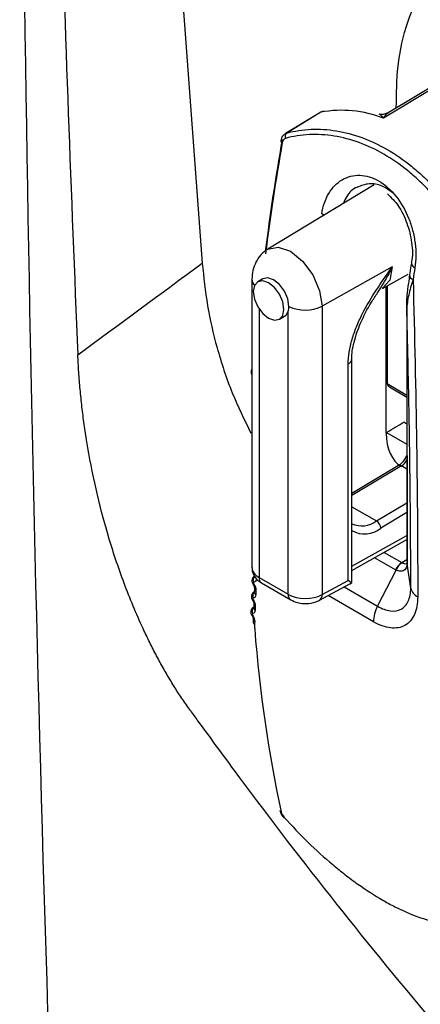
# Model space of a CAD drawing. Header units: millimetres. Extents: x 15231 to 16570, y 10019 to 11489.
# Tile 166 of 206: x 16238 to 16255, y 11127 to 11168. Entities that reach past the tile are written whole.
import ezdxf

# ---------------------------------------------------------------- set-up
doc = ezdxf.new("R2010")
doc.units = ezdxf.units.MM

msp = doc.modelspace()

# ---------------------------------------------------------------- linework, layer by layer
at = {"color": 7, "linetype": 'Continuous', "lineweight": 25}
for p, q in [((16242.826, 11194.714), (16245.586, 11157.914)), ((16258.2, 11167.08), (16253.302, 11164.152)), ((16250.462, 11164.155), (16249.036, 11163.287)), ((16250.515, 11164.177), (16249.096, 11163.313)), ((16249.038, 11163.281), (16249.096, 11163.313)), ((16252.722, 11161.17), (16248.304, 11158.492)), ((16253.477, 11157.754), (16250.56, 11156.129)), ((16248.101, 11157.267), (16247.888, 11157.144)), ((16253.065, 11156.864), (16254.132, 11157.45)), ((16247.649, 11157.246), (16247.649, 11145.28)), ((16253.225, 11150.859), (16253.225, 11156.952)), ((16253.239, 11156.959), (16253.239, 11152.961)), ((16253.268, 11156.975), (16253.268, 11152.92)), ((16250.56, 11156.129), (16250.56, 11144.158)), ((16247.942, 11156.018), (16247.942, 11144.874)), ((16248.788, 11155.585), (16249, 11155.707)), ((16249.159, 11144.172), (16249.159, 11155.92)), ((16254.078, 11156.018), (16254.08, 11155.993)), ((16251.647, 11144.742), (16251.647, 11153.731)), ((16251.799, 11144.686), (16251.799, 11153.939)), ((16253.268, 11152.92), (16254.083, 11152.433)), ((16253.366, 11152.778), (16254.083, 11152.35)), ((16254.084, 11151.236), (16253.951, 11151.313)), ((16253.243, 11150.891), (16254.084, 11150.405)), ((16253.735, 11149.514), (16251.799, 11148.357)), ((16253.86, 11149.501), (16251.799, 11148.27)), ((16254.085, 11149.371), (16253.86, 11149.501)), ((16252.818, 11147.218), (16254.086, 11147.975)), ((16251.799, 11147.806), (16252.818, 11147.218)), ((16254.086, 11147.564), (16252.998, 11146.913)), ((16251.799, 11145.338), (16254.087, 11146.612)), ((16251.799, 11145.166), (16254.087, 11146.441)), ((16253.141, 11145.914), (16253.876, 11145.49)), ((16253.611, 11145.191), (16252.743, 11145.692)), ((16253.876, 11145.49), (16254.088, 11145.621)), ((16254.089, 11145.514), (16254.089, 11145.472)), ((16254.089, 11145.493), (16254.091, 11145.468)), ((16254.244, 11144.431), (16254.091, 11145.444)), ((16252.864, 11143.678), (16253.633, 11145.18)), ((16247.942, 11144.874), (16249.159, 11144.172)), ((16248.046, 11144.645), (16249.262, 11143.943)), ((16250.45, 11143.925), (16251.716, 11144.606)), ((16250.56, 11144.158), (16251.647, 11144.742)), ((16251.722, 11144.611), (16251.791, 11144.668)), ((16247.748, 11144.286), (16247.736, 11144.279)), ((16251.479, 11144.478), (16252.864, 11143.678)), ((16252.699, 11143.03), (16250.812, 11144.12)), ((16247.725, 11143.645), (16247.71, 11143.636))]:
    msp.add_line(p, q, dxfattribs=at)
at = {"color": 7, "linetype": 'Continuous', "lineweight": 25, "flags": 128}
for points in [[(16258.767, 11167.315), (16258.06, 11166.892), (16255.231, 11165.202), (16253.109, 11163.934)], [(16250.616, 11164.217), (16250.588, 11164.21), (16250.515, 11164.177)], [(16250.515, 11164.177), (16250.481, 11164.166), (16250.462, 11164.155)], [(16248.857, 11163.012), (16248.852, 11163.003), (16248.849, 11162.994)], [(16250.641, 11159.909), (16250.621, 11159.917), (16250.547, 11159.955)], [(16248.288, 11158.482), (16248.315, 11158.499), (16248.742, 11158.582), (16249.245, 11158.407), (16249.749, 11158.001), (16250.175, 11157.425), (16250.46, 11156.768), (16250.56, 11156.129)], [(16253.477, 11157.754), (16253.373, 11157.211), (16253.077, 11156.87), (16253.065, 11156.864)], [(16249.187, 11156.12), (16249.139, 11156.429), (16249.001, 11156.747), (16248.795, 11157.026), (16248.551, 11157.222), (16248.307, 11157.307), (16248.101, 11157.267)], [(16248.338, 11155.629), (16248.582, 11155.545), (16248.788, 11155.585), (16248.926, 11155.744), (16248.975, 11155.997), (16248.926, 11156.306), (16248.788, 11156.624), (16248.582, 11156.903), (16248.338, 11157.099), (16248.095, 11157.184), (16247.888, 11157.144), (16247.75, 11156.985), (16247.702, 11156.732), (16247.75, 11156.423), (16247.888, 11156.105), (16248.095, 11155.826), (16248.338, 11155.629)], [(16249, 11155.707), (16249.07, 11155.762), (16249.159, 11155.92)], [(16247.696, 11144.586), (16247.696, 11144.586), (16247.696, 11144.586)], [(16251.778, 11144.663), (16251.747, 11144.682), (16251.703, 11144.708), (16251.647, 11144.742)], [(16247.674, 11143.933), (16247.674, 11143.933), (16247.674, 11143.933)], [(16247.648, 11143.291), (16247.648, 11143.291), (16247.648, 11143.291)]]:
    msp.add_lwpolyline(points, dxfattribs=at)
at = {"color": 7, "linetype": 'Continuous', "lineweight": 25}
for centre, radius, start, end in [((16250.722, 11163.728), 0.5, 102.2303, 121.3242), ((16251.384, 11159.484), 4.772, 68.8075, 100.4841), ((16248.939, 11163.002), 0.0898, 185.1372, 250.3958), ((16249.227, 11163.163), 0.199, 130.9995, 200.9627), ((16254.492, 11157.929), 0.222, 182.3435, 250.3064), ((16248.049, 11157.259), 0.4, 181.456, 222.1831), ((16254.419, 11157.442), 0.225, 183.7595, 249.9153), ((16249.865, 11157.514), 1.55, 244.0779, 296.6613), ((16251.55, 11153.962), 0.25, 292.6567, 354.8371), ((16253.287, 11152.964), 0.048, 184.1058, 247.2144), ((16253.287, 11152.961), 0.0478, 184.9135, 247.3767), ((16253.787, 11149.407), 0.119, 52.3813, 116.3986), ((16253.473, 11150.106), 0.718, 302.5993, 328.7085), ((16252.211, 11148.021), 1.008, 245.5518, 307.0919), ((16252.609, 11146.889), 0.39, 3.6388, 57.5208), ((16252.327, 11147.738), 1.063, 240.2526, 309.1535), ((16254.281, 11144.864), 0.745, 122.9159, 153.9725), ((16254.298, 11144.883), 0.728, 124.3956, 155.9841), ((16248.107, 11144.003), 0.714, 122.6144, 125.1961), ((16247.919, 11144.773), 0.219, 137.0291, 207.2924), ((16248.181, 11144.844), 0.24, 172.8139, 235.8738), ((16247.899, 11144.117), 0.219, 134.0621, 207.1065), ((16247.862, 11144.258), 0.115, 180.6871, 240.7942), ((16247.867, 11144.43), 0.114, 180.3818, 241.0855), ((16254.765, 11144.555), 0.535, 193.4351, 244.3869), ((16247.555, 11144.168), 0.264, 296.7793, 303.5864), ((16247.848, 11143.778), 0.117, 179.7858, 240.1148), ((16249.397, 11144.142), 0.24, 172.8107, 235.9064), ((16250.318, 11144.13), 0.244, 302.6735, 6.5145), ((16247.876, 11143.472), 0.222, 133.8229, 206.739), ((16247.842, 11143.61), 0.118, 180.1671, 239.8368), ((16254.076, 11143.025), 1.376, 151.6548, 179.7903), ((16247.614, 11143.394), 0.108, 288.2544, 304.5428), ((16247.821, 11143.028), 0.121, 179.7959, 239.003), ((16247.825, 11143.138), 0.121, 179.1862, 239.1995), ((16248.916, 11135.246), 0.113, 194.5517, 242.5111), ((16249.014, 11134.889), 0.0372, 128.1755, 159.6497)]:
    msp.add_arc(centre, radius, start, end, dxfattribs=at)
for centre, major_axis, ratio, start_param, end_param in [((16300.389, 11179.868), (37.042, 66.426), 0.567218, 2.121087, 2.190343), ((16300.533, 11179.788), (37.142, 66.599), 0.567245, 2.121108, 2.189769), ((16306.35, 11176.429), (37.146, 66.597), 0.567286, 2.1484, 2.155686), ((16253.499, 11152.99), (0.201, 0.162), 0.704888, 2.618558, 2.634109), ((16253.618, 11152.919), (0.35, 0.001), 0.578308, 3.147242, 3.908595), ((16238.002, 11183.316), (2025.732, 1209.909), 0.01511, 4.710888, 4.711237), ((16255.384, 11152.062), (1.54, 2.575), 0.587369, 2.365149, 3.150629), ((16254.474, 11146.268), (0.617, 0.765), 0.408881, 3.198931, 3.229278), ((16248.649, 11145.275), (1, -0.007), 0.572226, 3.14588, 3.931279), ((16254.203, 11146.374), (0.549, 1.205), 0.615088, 3.082236, 3.112583), ((16251.477, 11145.045), (-0.24, 0.439), 0.572232, 3.137232, 3.426999), ((16249.866, 11144.573), (1, -0.007), 0.572226, 3.931279, 5.484622), ((16300.533, 11179.788), (37.142, 66.599), 0.567245, 2.436224, 2.5705)]:
    msp.add_ellipse(centre, major_axis=major_axis, ratio=ratio, start_param=start_param, end_param=end_param, dxfattribs=at)
for points, knots in [([(16376.501, 11155.626), (16372.13, 11158.101), (16358.177, 11166.004), (16334.731, 11179.388), (16296.333, 11201.482), (16267.712, 11218.264), (16248.512, 11229.522)], [0, 0, 0, 0, 0.101493, 0.324005, 0.546518, 1, 1, 1, 1]), ([(16248.145, 11228.303), (16252.846, 11225.515), (16266.951, 11217.154), (16290.554, 11203.315), (16328.538, 11181.286), (16357.31, 11165.033), (16376.516, 11154.184)], [0, 0, 0, 0, 0.1109256, 0.3327772, 0.5546289, 1, 1, 1, 1]), ([(16253.644, 11164.357), (16253.652, 11164.947), (16253.67, 11166.24), (16254.079, 11167.959), (16254.792, 11169.494), (16255.796, 11170.692), (16257.065, 11171.503), (16258.562, 11171.959), (16259.717, 11171.902), (16260.305, 11171.873)], [0, 0, 0, 0, 0.122205, 0.267645, 0.413115, 0.558586, 0.704, 0.849413, 1, 1, 1, 1]), ([(16253.109, 11163.934), (16253.108, 11163.935), (16253.065, 11163.993), (16252.997, 11164.073), (16252.945, 11164.089), (16252.926, 11164.094)], [0, 0, 0, 0, 0.0094458, 0.6309884, 1, 1, 1, 1]), ([(16253.305, 11164.155), (16253.252, 11164.131), (16253.141, 11164.081), (16253.001, 11164.076), (16252.937, 11164.102), (16252.93, 11164.105)], [0, 0, 0, 0, 0.452758, 0.94381, 1, 1, 1, 1]), ([(16253.307, 11164.144), (16253.286, 11164.133), (16253.216, 11164.098), (16253.153, 11164.005), (16253.109, 11163.935), (16253.109, 11163.934)], [0, 0, 0, 0, 0.295662, 0.989475, 1, 1, 1, 1]), ([(16249.096, 11163.313), (16249.425, 11163.4), (16249.762, 11163.452), (16250.451, 11163.483), (16250.806, 11163.462), (16251.51, 11163.348), (16251.862, 11163.255), (16252.566, 11162.997), (16252.921, 11162.83), (16253.609, 11162.432), (16253.944, 11162.201), (16254.432, 11161.808), (16254.592, 11161.668), (16254.908, 11161.374), (16255.065, 11161.219), (16255.824, 11160.411), (16256.363, 11159.672), (16256.841, 11158.842)], [0, 0, 0, 0, 0.125, 0.125, 0.25, 0.25, 0.375, 0.375, 0.5, 0.5, 0.625, 0.625, 0.6875, 0.6875, 0.75, 0.75, 1, 1, 1, 1]), ([(16249.036, 11163.282), (16249.007, 11163.262), (16248.939, 11163.216), (16248.876, 11163.112), (16248.861, 11163.029), (16248.855, 11162.993)], [0, 0, 0, 0, 0.304288, 0.702614, 1, 1, 1, 1]), ([(16256.626, 11158.713), (16256.16, 11159.527), (16255.634, 11160.253), (16254.892, 11161.045), (16254.739, 11161.198), (16254.43, 11161.487), (16254.273, 11161.623), (16253.795, 11162.01), (16253.468, 11162.236), (16252.793, 11162.626), (16252.446, 11162.79), (16251.755, 11163.041), (16251.41, 11163.132), (16250.719, 11163.242), (16250.371, 11163.262), (16249.694, 11163.23), (16249.363, 11163.178), (16249.041, 11163.091)], [0, 0, 0, 0, 0.25, 0.25, 0.3125, 0.3125, 0.375, 0.375, 0.5, 0.5, 0.625, 0.625, 0.75, 0.75, 0.875, 0.875, 1, 1, 1, 1]), ([(16250.547, 11159.955), (16250.572, 11160.114), (16250.611, 11160.268), (16250.712, 11160.554), (16250.773, 11160.686), (16250.919, 11160.929), (16251.004, 11161.04), (16251.189, 11161.229), (16251.29, 11161.31), (16251.51, 11161.44), (16251.627, 11161.489), (16251.869, 11161.552), (16251.997, 11161.566), (16252.257, 11161.558), (16252.387, 11161.537), (16252.65, 11161.458), (16252.783, 11161.4), (16253.167, 11161.179), (16253.411, 11160.963), (16253.837, 11160.431), (16254.015, 11160.122), (16254.22, 11159.617), (16254.277, 11159.446), (16254.368, 11159.097), (16254.403, 11158.918), (16254.448, 11158.565), (16254.458, 11158.391), (16254.456, 11158.049), (16254.442, 11157.88), (16254.417, 11157.72)], [0, 0, 0, 0, 0.0625, 0.0625, 0.125, 0.125, 0.1875, 0.1875, 0.25, 0.25, 0.3125, 0.3125, 0.375, 0.375, 0.4375, 0.4375, 0.5, 0.5, 0.625, 0.625, 0.75, 0.75, 0.8125, 0.8125, 0.875, 0.875, 0.9375, 0.9375, 1, 1, 1, 1]), ([(16252.02, 11161.061), (16252.016, 11161.06), (16251.838, 11161.008), (16251.618, 11160.782), (16251.488, 11160.492), (16251.445, 11160.396)], [0, 0, 0, 0, 0.01623, 0.672679, 1, 1, 1, 1]), ([(16253.539, 11160.802), (16253.379, 11160.92), (16253.052, 11161.162), (16252.505, 11161.254), (16252.181, 11161.125), (16252.02, 11161.061)], [0, 0, 0, 0, 0.324556, 0.665082, 1, 1, 1, 1]), ([(16253.275, 11160.793), (16253.432, 11160.637), (16253.755, 11160.317), (16254.117, 11159.574), (16254.301, 11158.768), (16254.337, 11158.168), (16254.269, 11157.939), (16254.264, 11157.923)], [0, 0, 0, 0, 0.229701, 0.471944, 0.725353, 0.980804, 1, 1, 1, 1]), ([(16248.304, 11158.492), (16248.206, 11158.421), (16248.011, 11158.279), (16247.807, 11157.97), (16247.674, 11157.622), (16247.658, 11157.371), (16247.649, 11157.249)], [0, 0, 0, 0, 0.26007, 0.51584, 0.763589, 1, 1, 1, 1]), ([(16245.586, 11157.914), (16245.645, 11157.331), (16245.761, 11156.195), (16246.18, 11154.383), (16246.76, 11152.593), (16247.336, 11151.418), (16247.609, 11150.862)], [0, 0, 0, 0, 0.260587, 0.507747, 0.767336, 1, 1, 1, 1]), ([(16251.647, 11153.731), (16251.647, 11153.891), (16251.661, 11154.056), (16251.715, 11154.396), (16251.756, 11154.573), (16251.859, 11154.926), (16251.922, 11155.102), (16252.065, 11155.454), (16252.146, 11155.631), (16252.408, 11156.147), (16252.607, 11156.477), (16253.03, 11157.123), (16253.255, 11157.44), (16253.477, 11157.754)], [0, 0, 0, 0, 0.125, 0.125, 0.25, 0.25, 0.375, 0.375, 0.5, 0.5, 0.75, 0.75, 1, 1, 1, 1]), ([(16253.477, 11157.754), (16253.475, 11157.752), (16253.462, 11157.725), (16253.425, 11157.652), (16253.297, 11157.407), (16253.105, 11157.071), (16252.927, 11156.796), (16252.855, 11156.683)], [0, 0, 0, 0, 0.00718, 0.071568, 0.196455, 0.672789, 1, 1, 1, 1]), ([(16254.27, 11157.916), (16254.263, 11157.875), (16254.238, 11157.712), (16254.213, 11157.549), (16254.195, 11157.427)], [0, 0, 0, 0, 0.249999, 1, 1, 1, 1]), ([(16254.198, 11157.428), (16254.181, 11157.314), (16254.112, 11156.841), (16254.048, 11156.343), (16254.077, 11155.98), (16254.08, 11155.95)], [0, 0, 0, 0, 0.226243, 0.936431, 1, 1, 1, 1]), ([(16254.342, 11157.23), (16254.266, 11157.01), (16254.205, 11156.795), (16254.114, 11156.379), (16254.085, 11156.179), (16254.08, 11155.993)], [0, 0, 0, 0, 0.5, 0.5, 1, 1, 1, 1]), ([(16254.342, 11157.23), (16254.405, 11154.89), (16254.453, 11152.612), (16254.517, 11148.202), (16254.534, 11146.09), (16254.534, 11144.073)], [0, 0, 0, 0, 0.5, 0.5, 1, 1, 1, 1]), ([(16251.8, 11153.94), (16251.8, 11153.943), (16251.785, 11154.138), (16251.874, 11154.654), (16252.153, 11155.457), (16252.512, 11156.152), (16252.779, 11156.549), (16252.865, 11156.677)], [0, 0, 0, 0, 0.0051597, 0.2654497, 0.5435756, 0.8523697, 1, 1, 1, 1]), ([(16254.077, 11156.018), (16254.079, 11155.3), (16254.087, 11151.795), (16254.087, 11148.284), (16254.088, 11145.493)], [0, 0, 0, 0, 0.204671, 1, 1, 1, 1]), ([(16254.244, 11144.431), (16254.245, 11144.876), (16254.244, 11145.328), (16254.24, 11146.239), (16254.238, 11146.699), (16254.227, 11148.094), (16254.217, 11149.043), (16254.189, 11150.977), (16254.172, 11151.963), (16254.131, 11153.958), (16254.107, 11154.969), (16254.08, 11155.993)], [0, 0, 0, 0, 0.125, 0.125, 0.25, 0.25, 0.5, 0.5, 0.75, 0.75, 1, 1, 1, 1]), ([(16254.08, 11155.993), (16254.082, 11154.968), (16254.084, 11153.943), (16254.085, 11152.917), (16254.087, 11151.892), (16254.088, 11150.866), (16254.089, 11149.84), (16254.09, 11148.383), (16254.091, 11146.926), (16254.091, 11145.468)], [0, 0, 0, 0, 0.00377108, 0.00377108, 0.00377108, 0.00754216, 0.00754216, 0.00754216, 0.01289754, 0.01289754, 0.01289754, 0.01289754]), ([(16245.09, 11139.348), (16245.035, 11139.425), (16244.925, 11139.58), (16244.762, 11139.819), (16244.601, 11140.062), (16244.443, 11140.31), (16244.287, 11140.563), (16244.134, 11140.82), (16243.983, 11141.082), (16243.834, 11141.348), (16243.688, 11141.619), (16243.544, 11141.895), (16243.403, 11142.175), (16243.263, 11142.46), (16242.885, 11143.261), (16242.307, 11144.646), (16241.657, 11146.605), (16241.144, 11148.578), (16240.849, 11150.106), (16240.679, 11151.23), (16240.586, 11151.957), (16240.511, 11152.681), (16240.453, 11153.402), (16240.43, 11153.874), (16240.418, 11154.112)], [0, 0, 0, 0, 0.019371, 0.038659, 0.057881, 0.077054, 0.096194, 0.115318, 0.134445, 0.153591, 0.172772, 0.192007, 0.211312, 0.230704, 0.250198, 0.37317, 0.500212, 0.622297, 0.749422, 0.798222, 0.847582, 0.897601, 0.948377, 1, 1, 1, 1]), ([(16247.649, 11153.536), (16247.646, 11153.533), (16247.629, 11153.51), (16247.615, 11153.456), (16247.614, 11153.379), (16247.625, 11153.318), (16247.646, 11153.289), (16247.649, 11153.284)], [0, 0, 0, 0, 0.051309, 0.325524, 0.608372, 0.929889, 1, 1, 1, 1]), ([(16253.239, 11152.961), (16253.239, 11152.961), (16253.239, 11152.959), (16253.239, 11152.958), (16253.239, 11152.957)], [0, 0, 0, 0, 0.249759, 1, 1, 1, 1]), ([(16254.087, 11149.984), (16254.08, 11149.963), (16254.056, 11149.885), (16253.976, 11149.747), (16253.861, 11149.607), (16253.776, 11149.539), (16253.739, 11149.516), (16253.735, 11149.514)], [0, 0, 0, 0, 0.11183, 0.406413, 0.706324, 0.969738, 1, 1, 1, 1]), ([(16254.091, 11145.444), (16254.09, 11145.314), (16254.042, 11145.211), (16253.916, 11145.138), (16253.866, 11145.127), (16253.755, 11145.133), (16253.694, 11145.15), (16253.633, 11145.18)], [0, 0, 0, 0, 0.5, 0.5, 0.75, 0.75, 1, 1, 1, 1]), ([(16253.887, 11145.484), (16253.906, 11145.475), (16253.966, 11145.449), (16254.039, 11145.434), (16254.078, 11145.453), (16254.088, 11145.457)], [0, 0, 0, 0, 0.26521, 0.82087, 1, 1, 1, 1]), ([(16254.089, 11145.471), (16254.089, 11145.471), (16254.089, 11145.469), (16254.089, 11145.445), (16254.081, 11145.412), (16254.084, 11145.42), (16254.085, 11145.422)], [0, 0, 0, 0, 0.014047, 0.038868, 0.786066, 1, 1, 1, 1]), ([(16254.091, 11145.468), (16254.091, 11145.46), (16254.091, 11145.452), (16254.091, 11145.444), (16254.091, 11145.444), (16254.091, 11145.444), (16254.091, 11145.444)], [0, 0, 0, 0, 0.0000303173, 0.0000303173, 0.0000303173, 0.0000303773, 0.0000303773, 0.0000303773, 0.0000303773]), ([(16247.661, 11145.285), (16247.657, 11145.254), (16247.645, 11145.138), (16247.725, 11144.948), (16247.866, 11144.764), (16247.99, 11144.682), (16248.046, 11144.645)], [0, 0, 0, 0, 0.117739, 0.438848, 0.745998, 1, 1, 1, 1]), ([(16247.759, 11144.93), (16247.744, 11144.922), (16247.707, 11144.9), (16247.67, 11144.844), (16247.648, 11144.776), (16247.648, 11144.706), (16247.663, 11144.64), (16247.688, 11144.604), (16247.698, 11144.588)], [0, 0, 0, 0, 0.1296457, 0.3237932, 0.4958196, 0.6690832, 0.8604611, 1, 1, 1, 1]), ([(16247.695, 11144.586), (16247.701, 11144.576), (16247.72, 11144.547), (16247.74, 11144.499), (16247.752, 11144.456), (16247.753, 11144.432), (16247.753, 11144.429), (16247.753, 11144.429)], [0, 0, 0, 0, 0.161874, 0.471618, 0.728167, 0.959602, 1, 1, 1, 1]), ([(16247.724, 11144.673), (16247.723, 11144.672), (16247.722, 11144.672), (16247.72, 11144.672), (16247.717, 11144.67), (16247.714, 11144.668), (16247.712, 11144.665), (16247.71, 11144.662), (16247.709, 11144.658), (16247.708, 11144.653), (16247.708, 11144.649), (16247.708, 11144.644), (16247.709, 11144.638), (16247.709, 11144.633), (16247.711, 11144.627), (16247.713, 11144.621), (16247.716, 11144.616), (16247.719, 11144.61), (16247.722, 11144.604)], [0, 0, 0, 0, 0.0000071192, 0.0000071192, 0.0000071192, 0.0000266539, 0.0000266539, 0.0000266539, 0.0000462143, 0.0000462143, 0.0000462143, 0.000065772, 0.000065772, 0.000065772, 0.0000853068, 0.0000853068, 0.0000853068, 0.0001048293, 0.0001048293, 0.0001048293, 0.0001048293]), ([(16251.778, 11144.663), (16251.786, 11144.661), (16251.798, 11144.658), (16251.797, 11144.679), (16251.797, 11144.686)], [0, 0, 0, 0, 0.635339, 1, 1, 1, 1]), ([(16247.737, 11144.276), (16247.724, 11144.268), (16247.688, 11144.248), (16247.65, 11144.194), (16247.627, 11144.126), (16247.626, 11144.056), (16247.641, 11143.99), (16247.666, 11143.952), (16247.677, 11143.935)], [0, 0, 0, 0, 0.117256, 0.314077, 0.486668, 0.659092, 0.847477, 1, 1, 1, 1]), ([(16247.753, 11144.428), (16247.752, 11144.388), (16247.75, 11144.33), (16247.748, 11144.274), (16247.747, 11144.257)], [0, 0, 0, 0, 0.7000313, 1, 1, 1, 1]), ([(16247.747, 11144.258), (16247.747, 11144.256), (16247.747, 11144.25), (16247.747, 11144.252), (16247.748, 11144.253)], [0, 0, 0, 0, 0.491869, 1, 1, 1, 1]), ([(16252.864, 11143.678), (16253.047, 11143.573), (16253.229, 11143.507), (16253.561, 11143.464), (16253.714, 11143.487), (16253.904, 11143.588), (16253.962, 11143.633), (16254.062, 11143.744), (16254.104, 11143.809), (16254.208, 11144.035), (16254.244, 11144.22), (16254.244, 11144.431)], [0, 0, 0, 0, 0.25, 0.25, 0.5, 0.5, 0.625, 0.625, 0.75, 0.75, 1, 1, 1, 1]), ([(16247.673, 11143.933), (16247.679, 11143.923), (16247.699, 11143.894), (16247.718, 11143.846), (16247.729, 11143.804), (16247.731, 11143.78), (16247.73, 11143.779), (16247.73, 11143.779)], [0, 0, 0, 0, 0.16189, 0.471667, 0.725402, 0.954522, 1, 1, 1, 1]), ([(16247.703, 11144.017), (16247.702, 11144.016), (16247.701, 11144.016), (16247.699, 11144.016), (16247.696, 11144.014), (16247.693, 11144.012), (16247.691, 11144.009), (16247.689, 11144.006), (16247.687, 11144.002), (16247.687, 11143.998), (16247.686, 11143.993), (16247.686, 11143.988), (16247.687, 11143.983), (16247.688, 11143.978), (16247.69, 11143.972), (16247.692, 11143.966), (16247.694, 11143.96), (16247.697, 11143.954), (16247.701, 11143.949)], [0, 0, 0, 0, 0.0000072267, 0.0000072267, 0.0000072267, 0.0000269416, 0.0000269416, 0.0000269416, 0.0000466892, 0.0000466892, 0.0000466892, 0.000066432, 0.000066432, 0.000066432, 0.0000861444, 0.0000861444, 0.0000861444, 0.0001058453, 0.0001058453, 0.0001058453, 0.0001058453]), ([(16247.73, 11143.777), (16247.729, 11143.738), (16247.727, 11143.682), (16247.725, 11143.626), (16247.724, 11143.61)], [0, 0, 0, 0, 0.7000329, 1, 1, 1, 1]), ([(16249.262, 11143.943), (16249.354, 11143.9), (16249.555, 11143.807), (16249.925, 11143.774), (16250.238, 11143.825), (16250.4, 11143.902), (16250.45, 11143.925)], [0, 0, 0, 0, 0.252067, 0.551066, 0.862237, 1, 1, 1, 1]), ([(16254.534, 11144.073), (16254.534, 11143.931), (16254.522, 11143.799), (16254.476, 11143.554), (16254.441, 11143.44), (16254.35, 11143.236), (16254.294, 11143.147), (16254.162, 11142.995), (16254.085, 11142.932), (16253.917, 11142.837), (16253.825, 11142.804), (16253.626, 11142.768), (16253.519, 11142.766), (16253.187, 11142.803), (16252.945, 11142.888), (16252.699, 11143.03)], [0, 0, 0, 0, 0.125, 0.125, 0.25, 0.25, 0.375, 0.375, 0.5, 0.5, 0.625, 0.625, 0.75, 0.75, 1, 1, 1, 1]), ([(16247.712, 11143.633), (16247.7, 11143.626), (16247.664, 11143.608), (16247.627, 11143.555), (16247.603, 11143.488), (16247.6, 11143.418), (16247.614, 11143.35), (16247.639, 11143.312), (16247.651, 11143.293)], [0, 0, 0, 0, 0.105302, 0.304828, 0.478055, 0.64975, 0.835387, 1, 1, 1, 1]), ([(16247.678, 11143.372), (16247.677, 11143.372), (16247.676, 11143.372), (16247.674, 11143.371), (16247.671, 11143.37), (16247.668, 11143.368), (16247.666, 11143.365), (16247.664, 11143.362), (16247.662, 11143.358), (16247.661, 11143.354), (16247.661, 11143.35), (16247.661, 11143.345), (16247.662, 11143.339), (16247.663, 11143.334), (16247.664, 11143.328), (16247.667, 11143.322), (16247.669, 11143.316), (16247.672, 11143.31), (16247.676, 11143.305)], [0, 0, 0, 0, 0.0000073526, 0.0000073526, 0.0000073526, 0.0000272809, 0.0000272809, 0.0000272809, 0.0000472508, 0.0000472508, 0.0000472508, 0.0000672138, 0.0000672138, 0.0000672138, 0.0000871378, 0.0000871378, 0.0000871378, 0.0001070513, 0.0001070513, 0.0001070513, 0.0001070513]), ([(16247.724, 11143.611), (16247.724, 11143.609), (16247.724, 11143.605), (16247.724, 11143.607), (16247.724, 11143.608)], [0, 0, 0, 0, 0.576965, 1, 1, 1, 1]), ([(16247.647, 11143.291), (16247.654, 11143.281), (16247.673, 11143.252), (16247.692, 11143.204), (16247.703, 11143.163), (16247.704, 11143.141), (16247.704, 11143.14), (16247.704, 11143.14)], [0, 0, 0, 0, 0.1617734, 0.4714023, 0.7222318, 0.9490055, 1, 1, 1, 1]), ([(16247.704, 11143.138), (16247.703, 11143.112), (16247.701, 11143.076), (16247.7, 11143.039), (16247.699, 11143.028)], [0, 0, 0, 0, 0.70002, 1, 1, 1, 1]), ([(16245.09, 11139.348), (16245.09, 11139.348), (16245.191, 11139.207), (16245.868, 11138.277), (16249.156, 11133.787), (16253.727, 11128.034), (16268.675, 11110.965), (16283.686, 11098.178), (16300.263, 11088.216), (16305.073, 11085.551), (16318.85, 11078.549), (16334.081, 11073.256), (16352.993, 11069.584), (16361.33, 11068.603), (16367.182, 11068.246), (16368.222, 11068.181), (16368.381, 11068.173)], [0.0831025, 0.0831025, 0.0831025, 0.0831025, 0.0831028, 0.085856, 0.101481, 0.1717935, 0.2030435, 0.4686685, 0.4999594, 0.5311685, 0.5624185, 0.7655435, 0.8124185, 0.898356, 0.913981, 0.916816, 0.916816, 0.916816, 0.916816]), ([(16248.811, 11135.219), (16248.816, 11135.192), (16248.834, 11135.109), (16248.897, 11134.997), (16248.962, 11134.926), (16248.982, 11134.904)], [0, 0, 0, 0, 0.24533, 0.764757, 1, 1, 1, 1]), ([(16248.991, 11134.918), (16249.632, 11134.195), (16250.304, 11133.543), (16251.177, 11132.81), (16251.353, 11132.669), (16251.702, 11132.399), (16251.876, 11132.27), (16252.395, 11131.902), (16252.739, 11131.681), (16253.248, 11131.386), (16253.418, 11131.294), (16253.751, 11131.125), (16253.913, 11131.048), (16254.393, 11130.839), (16254.701, 11130.729), (16255.293, 11130.568), (16255.578, 11130.517), (16256.106, 11130.48), (16256.352, 11130.492), (16256.582, 11130.536)], [0, 0, 0, 0, 0.25, 0.25, 0.3125, 0.3125, 0.375, 0.375, 0.5, 0.5, 0.5625, 0.5625, 0.625, 0.625, 0.75, 0.75, 0.875, 0.875, 1, 1, 1, 1])]:
    msp.add_open_spline(points, degree=3, knots=knots, dxfattribs=at)
for points in [[(16239.617, 11114.262), (16238.605, 11141.079), (16238.066, 11168.195), (16238.002, 11195.6)], [(16239.209, 11194.255), (16239.443, 11180.859), (16239.845, 11167.478), (16240.418, 11154.112)], [(16249.041, 11163.091), (16248.974, 11163.073), (16248.924, 11163.006), (16248.909, 11162.918)], [(16240.418, 11154.112), (16242.141, 11155.378), (16243.864, 11156.646), (16245.586, 11157.914)], [(16249.159, 11155.92), (16249.177, 11155.979), (16249.187, 11156.047), (16249.187, 11156.12)], [(16247.722, 11144.604), (16247.781, 11144.514), (16247.814, 11144.411), (16247.812, 11144.33)], [(16247.826, 11144.819), (16247.824, 11144.738), (16247.786, 11144.682), (16247.724, 11144.673)], [(16247.812, 11144.33), (16247.81, 11144.273), (16247.808, 11144.215), (16247.806, 11144.158)], [(16247.701, 11143.949), (16247.759, 11143.858), (16247.792, 11143.756), (16247.789, 11143.676)], [(16247.806, 11144.158), (16247.804, 11144.077), (16247.765, 11144.024), (16247.703, 11144.017)], [(16247.783, 11143.508), (16247.78, 11143.429), (16247.741, 11143.378), (16247.678, 11143.372)], [(16247.789, 11143.676), (16247.787, 11143.62), (16247.785, 11143.564), (16247.783, 11143.508)], [(16247.676, 11143.305), (16247.734, 11143.214), (16247.767, 11143.112), (16247.763, 11143.034)], [(16247.763, 11143.034), (16247.761, 11142.997), (16247.76, 11142.961), (16247.758, 11142.924)], [(16247.758, 11142.924), (16247.755, 11142.865), (16247.757, 11142.804), (16247.762, 11142.74)], [(16248.864, 11135.146), (16248.879, 11135.077), (16248.926, 11134.991), (16248.991, 11134.918)]]:
    msp.add_open_spline(points, degree=3, dxfattribs=at)

doc.saveas('drawing.dxf')
